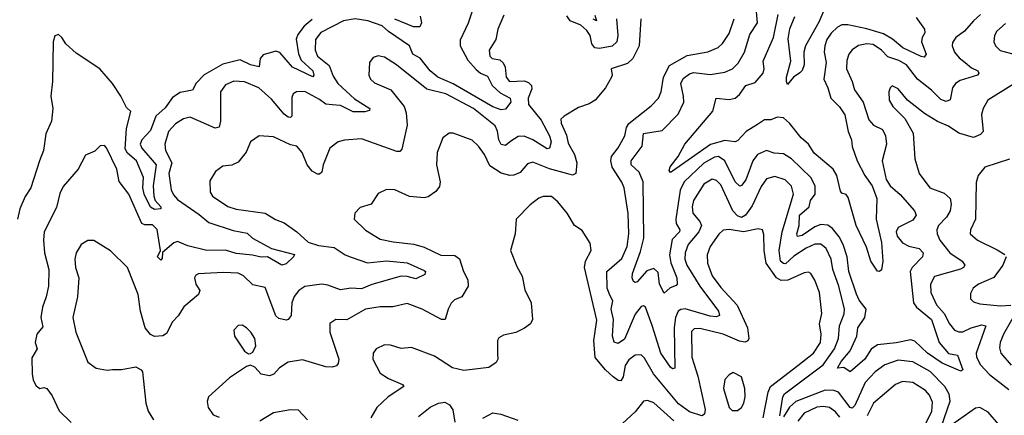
# Model space of a CAD drawing. Extents: x 1995161 to 2088924, y 769148 to 906007.
# Tile 161 of 256: x 2053969 to 2058683, y 796817 to 798710. Entities that reach past the tile are written whole.
import ezdxf

# ---------------------------------------------------------------- set-up
doc = ezdxf.new("R2010")
doc.units = 0

msp = doc.modelspace()

# ---------------------------------------------------------------- linework, layer by layer
at = {"layer": '0CON20XD'}
for points in [[(2058569.1, 798735), (2058534.5, 798705.5), (2058492, 798655), (2058450.8, 798625), (2058435, 798601.2), (2058433.2, 798585), (2058444.6, 798555), (2058467.1, 798527.1), (2058495, 798505.4), (2058525, 798479.6), (2058555.7, 798465), (2058561.4, 798455), (2058555, 798444.4), (2058471, 798419), (2058448.5, 798405), (2058434.7, 798385), (2058423.1, 798326.9), (2058405, 798318.2), (2058378.4, 798328.4), (2058333.7, 798373.7), (2058267.6, 798425), (2058214.6, 798495), (2058178.5, 798515), (2058125, 798532.5), (2058095, 798564.1), (2058055, 798590.8), (2058025.2, 798594.8), (2057985, 798586.6), (2057953.9, 798566.1), (2057938.7, 798545), (2057928.4, 798515), (2057927.3, 798475), (2057954.7, 798415), (2057965.8, 798375), (2058006.9, 798315), (2058035, 798231.1), (2058056.2, 798206.2), (2058100.4, 798185), (2058113.9, 798153.9), (2058118.3, 798115), (2058098.7, 798035), (2058118, 797945), (2058136.9, 797915), (2058184.5, 797874.5), (2058252.7, 797795), (2058260.5, 797775), (2058245, 797751.2), (2058175, 797716.5), (2058165.8, 797695), (2058169.5, 797675), (2058195, 797641.8), (2058225, 797627.2), (2058275, 797615.3), (2058294.5, 797595), (2058291.1, 797575), (2058241.5, 797525), (2058231.9, 797505), (2058248.4, 797355), (2058262.7, 797335), (2058333.6, 797275), (2058371.2, 797165), (2058415, 797113.2), (2058458.5, 797105), (2058483.8, 797035), (2058475, 797028), (2058385, 797065.8), (2058315, 797113.8), (2058255, 797172.1), (2058235, 797178.8), (2058165, 797163.3), (2058075, 797154.1), (2058045, 797134.1), (2058015, 797085.8), (2057945, 797025.3), (2057915, 797045.8), (2057885, 797042.5), (2057901.7, 797075), (2057945.2, 797125), (2057977, 797195), (2057982, 797235), (2058015.2, 797285), (2058021.2, 797325), (2057988.2, 797368.2), (2057975, 797396.5), (2057937.9, 797505), (2057931.2, 797575), (2057911.4, 797635), (2057891.9, 797671.9), (2057860.6, 797710.6), (2057837.5, 797727.5), (2057805, 797730.3), (2057775, 797719.3), (2057715, 797677.2), (2057692.2, 797672.2), (2057688.8, 797685), (2057700, 797725), (2057702.1, 797775), (2057748.4, 797815), (2057755.3, 797845), (2057777.9, 797875), (2057777.4, 797915), (2057756.7, 797955), (2057664.4, 798044.4), (2057625, 798069.1), (2057581, 798071), (2057545, 798084), (2057500.8, 798065), (2057479.2, 798035), (2057445, 797944.5), (2057425, 797916.5), (2057416.3, 797913.7), (2057395, 797933.8), (2057345, 798035.4), (2057315, 798055.2), (2057295, 798052.3), (2057245, 798023.2), (2057150.5, 797935), (2057130.4, 797895), (2057111, 797755), (2057112.4, 797735), (2057128.7, 797705), (2057127.8, 797695), (2057092.1, 797657.9), (2057079.8, 797585), (2057086, 797546), (2057115.7, 797475), (2057116.5, 797445), (2057111.3, 797438.7), (2057082.9, 797427.1), (2057055, 797402), (2057031.6, 797445), (2057025, 797500.8), (2057005, 797518.9), (2056971.7, 797508.3), (2056925, 797455.7), (2056915, 797452.5), (2056907.9, 797457.9), (2056901.5, 797475), (2056903.2, 797495), (2056941.3, 797601.3), (2056957.5, 797665), (2056954.3, 797934.3), (2056935, 797980), (2056896.2, 798015), (2056896.2, 798035), (2056949.5, 798105), (2056955.7, 798165), (2057045, 798180.7), (2057121.8, 798258.2), (2057148, 798315), (2057147.8, 798345), (2057133.8, 798405), (2057145, 798429.2), (2057175, 798451.4), (2057195, 798457.1), (2057275, 798448.6), (2057345, 798458.9), (2057381.5, 798475), (2057408.3, 798501.7), (2057439.4, 798555), (2057465, 798639.4), (2057501.6, 798695), (2057492.6, 798785)], [(2056139.4, 798765), (2056116.9, 798693.1), (2056078.1, 798611.9), (2056077.4, 798585), (2056115, 798517.2), (2056155, 798471.2), (2056175, 798454.1), (2056209.4, 798439.4), (2056230.6, 798395), (2056269.9, 798359.9), (2056317.9, 798335), (2056320, 798315), (2056295, 798282.6), (2056275, 798279), (2056235, 798293.1), (2056045, 798403.3), (2055970.7, 798435), (2055935, 798466.2), (2055885.8, 798525.8), (2055850.9, 798545), (2055835, 798585.7), (2055735, 798653), (2055705, 798680.6), (2055635.5, 798705.5), (2055575, 798714.8), (2055519.4, 798705), (2055411.2, 798648.8), (2055384.7, 798615.3), (2055383.8, 798563.8), (2055395.4, 798535), (2055450.8, 798490.8), (2055469.7, 798439.7), (2055492.4, 798405), (2055571.8, 798331.8), (2055646, 798285), (2055643.8, 798275), (2055620.9, 798269.1), (2055565, 798270), (2055505, 798299.6), (2055465, 798302.8), (2055435, 798306.1), (2055405, 798329), (2055335, 798366.2), (2055295, 798365.7), (2055279.2, 798355), (2055272.5, 798337.5), (2055271.5, 798248.5), (2055265, 798241.5), (2055255, 798243.3), (2055235, 798257.6), (2055175, 798329.7), (2055114.5, 798384.5), (2055045, 798412.5), (2054995, 798416.1), (2054955, 798398.9), (2054930.5, 798365), (2054931.1, 798225), (2054924.5, 798195.5), (2054905, 798191.8), (2054785, 798243.6), (2054753.4, 798236.6), (2054715, 798212.2), (2054681.2, 798175), (2054664, 798115), (2054668, 798085), (2054697.7, 798025), (2054683.5, 797975), (2054695, 797895.8), (2054705, 797872.1), (2054725, 797850.3), (2054827.8, 797777.8), (2054875, 797740), (2054991, 797701), (2055058.6, 797688.6), (2055084.5, 797664.5), (2055175.4, 797615.4), (2055285, 797586.9), (2055280, 797575), (2055245, 797541.5), (2055225, 797535.6), (2055155, 797575.5), (2055125, 797573.1), (2055084, 797584), (2055005, 797591.2), (2054955, 797607.2), (2054864.6, 797605.4), (2054775, 797627.6), (2054725, 797649.1), (2054708, 797642), (2054653.3, 797596.7), (2054651.7, 797568.3), (2054645, 797559.2), (2054629.4, 797575), (2054643.9, 797606.1), (2054626.9, 797706.9), (2054605, 797729.2), (2054568.8, 797728.8), (2054554.7, 797735), (2054491.5, 797875), (2054445.3, 797935.3), (2054433.6, 797995), (2054385, 798096.7), (2054375, 798108), (2054355, 798106.9), (2054329.1, 798080.9), (2054285, 798061.9), (2054249.4, 797995), (2054177.9, 797912.1), (2054161.9, 797878.1), (2054145, 797811.2), (2054087.3, 797695), (2054083.1, 797655), (2054088.5, 797595), (2054108.2, 797515), (2054106.5, 797435), (2054096.2, 797383.8), (2054078.1, 797335), (2054070.9, 797285), (2054079.5, 797240.5), (2054051.4, 797205), (2054044.2, 797165), (2054052.5, 797135), (2054027.6, 797092.4), (2054029.5, 797015), (2054034.4, 796985), (2054048.2, 796958.2), (2054065, 796945.7), (2054085, 796950), (2054100, 796945), (2054125, 796910.8), (2054158.5, 796838.5), (2054215, 796783.3)], [(2056287.4, 798732.6), (2056257.8, 798665), (2056249.2, 798615), (2056217.5, 798565), (2056219.4, 798535), (2056231.2, 798525), (2056267.5, 798517.5), (2056284.4, 798504.4), (2056293.1, 798483.1), (2056298.9, 798435), (2056314.4, 798415), (2056385, 798417.2), (2056405, 798409.3), (2056419.8, 798395), (2056421.3, 798378.7), (2056403.3, 798335), (2056404.7, 798305), (2056465, 798229.4), (2056505.5, 798155), (2056512.9, 798125), (2056505.9, 798095), (2056495, 798092.6), (2056425.1, 798135.1), (2056385, 798152.3), (2056355, 798150.6), (2056320.7, 798129.3), (2056295, 798108.4), (2056275, 798113.7), (2056263.5, 798135), (2056256.8, 798176.8), (2056245, 798202.5), (2056142.4, 798285), (2056008.8, 798355), (2055918.6, 798378.6), (2055772.5, 798495), (2055715, 798531.4), (2055685, 798537.1), (2055660.9, 798529.1), (2055644, 798505), (2055640.6, 798445), (2055649.2, 798425), (2055667.4, 798407.4), (2055745.6, 798375), (2055809.4, 798295), (2055818.8, 798265), (2055824.7, 798205), (2055798.8, 798091.2), (2055789.7, 798080.3), (2055775, 798079.5), (2055605, 798140.6), (2055525, 798134), (2055494.3, 798125.7), (2055454, 798095), (2055421.9, 798015), (2055415, 797981.2), (2055405, 797970.6), (2055395, 797970.5), (2055370, 797985), (2055345, 798016.2), (2055321.2, 798075), (2055295.7, 798105.7), (2055265, 798112), (2055185, 798149.4), (2055115, 798154), (2055075, 798126), (2055052.9, 798077.1), (2055015, 798027.8), (2054985, 798014.4), (2054941.3, 798008.7), (2054906.6, 797983.4), (2054880.3, 797939.7), (2054881.4, 797885), (2054892, 797865), (2054965, 797816.4), (2055005, 797804.1), (2055145, 797784.6), (2055193.5, 797753.5), (2055235, 797738.8), (2055296.5, 797695), (2055351.1, 797645), (2055399, 797629), (2055475, 797619.7), (2055526.9, 797585), (2055556.7, 797573.3), (2055635, 797547.5), (2055725, 797556.2), (2055825, 797546.1), (2055905, 797510.7), (2055912.1, 797505), (2055909.2, 797490.8), (2055865, 797469.5), (2055825, 797481.2), (2055795, 797482.8), (2055655, 797442.4), (2055605, 797421.7), (2055554.2, 797425.8), (2055505, 797417.5), (2055445, 797439.7), (2055415, 797443.9), (2055335, 797433.2), (2055306, 797415), (2055283.1, 797385), (2055272.3, 797355), (2055269.3, 797295), (2055255, 797275.5), (2055245, 797272.1), (2055210.5, 797280.5), (2055195, 797292.9), (2055145, 797429.1), (2055085, 797440.8), (2055040, 797485), (2055015, 797497.8), (2054945, 797501.1), (2054854.4, 797495.6), (2054825, 797493.8), (2054812.9, 797487.1), (2054806.7, 797475), (2054812, 797445), (2054831.2, 797415), (2054826, 797395), (2054754.5, 797335.5), (2054727.4, 797292.6), (2054701.2, 797265), (2054671.7, 797208.3), (2054655, 797196.7), (2054615, 797193.8), (2054595, 797203.8), (2054570.8, 797235), (2054547.3, 797315), (2054536.4, 797395), (2054485, 797523.8), (2054403.9, 797603.9), (2054325, 797653.8), (2054295, 797653.8), (2054263.3, 797635), (2054240, 797595), (2054232.9, 797565), (2054236.9, 797525), (2054253.1, 797475), (2054245.4, 797384.6), (2054223.3, 797285), (2054238.1, 797215), (2054295, 797071.2), (2054335, 797042), (2054387.7, 797032.3), (2054414.2, 797035.8), (2054456.2, 797036.2), (2054525, 797049.4), (2054551.4, 797035), (2054556.9, 797025), (2054573.1, 796875), (2054585, 796837.5), (2054610, 796795)], [(2056722.3, 798732.3), (2056730, 798705), (2056715, 798712.3)], [(2058260.7, 798720.7), (2058300.4, 798665), (2058302.2, 798647.8), (2058289.6, 798625), (2058286.6, 798605), (2058308.1, 798545), (2058298.6, 798531.4), (2058285, 798534.2), (2058197.1, 798575), (2058147.4, 798617.4), (2058105, 798642.3), (2058025, 798667.3), (2057933.8, 798685), (2057905, 798685.2), (2057884.6, 798675), (2057854.5, 798645.5), (2057832.8, 798615), (2057823.1, 798585), (2057820.2, 798555), (2057830, 798505), (2057818.2, 798425), (2057837.9, 798385), (2057851.8, 798335), (2057893.9, 798293.9), (2057919.6, 798255), (2057935.2, 798175), (2057951.2, 798135), (2057954.1, 798104.1), (2057977.7, 798035), (2058014.3, 797964.3), (2058049.4, 797915), (2058071.8, 797855), (2058068.9, 797755), (2058095.4, 797644.6), (2058100.7, 797555), (2058095, 797513.3), (2058085, 797505.8), (2058075, 797507.5), (2058044.5, 797555), (2058022.5, 797622.5), (2057973.7, 797725), (2057935, 797860), (2057925, 797874), (2057905, 797880), (2057898.9, 797888.9), (2057880.6, 797965), (2057863.3, 797995), (2057772.2, 798072.2), (2057745, 798114.2), (2057709.6, 798145), (2057655, 798214.6), (2057625, 798240.8), (2057595.4, 798244.6), (2057565, 798230.5), (2057535, 798230.9), (2057500.5, 798209.5), (2057446.5, 798175), (2057405, 798130.6), (2057393.5, 798126.5), (2057345, 798132.5), (2057276.4, 798113.6), (2057095, 797984.7), (2057085, 797978.9), (2057078.3, 797988.3), (2057083.7, 798006.3), (2057121.5, 798055), (2057152.9, 798115), (2057287.8, 798272.2), (2057303.8, 798335), (2057365, 798328.7), (2057395, 798335.4), (2057415, 798352.2), (2057445, 798394.6), (2057490, 798410), (2057528.4, 798455), (2057532.5, 798475), (2057528.5, 798511.5), (2057577.7, 798625), (2057600.2, 798735)], [(2057818.5, 798755), (2057795, 798698.7), (2057730.3, 798585), (2057722.7, 798555), (2057724, 798495), (2057715, 798467.5), (2057704.2, 798455.8)], [(2055368.8, 798711.2), (2055330.4, 798679.6), (2055300.2, 798639.8), (2055292.2, 798617.8), (2055303.6, 798546.4), (2055317.3, 798517.3), (2055372.3, 798465), (2055377.9, 798445), (2055372.8, 798437.2), (2055275, 798482.9), (2055215, 798553.3), (2055195, 798560.4), (2055135, 798542.5), (2055120.7, 798525), (2055115, 798484.6), (2055075, 798494.9), (2055025, 798518.8), (2054942.4, 798497.6), (2054853, 798447), (2054813.5, 798406.5), (2054796.6, 798373.4), (2054738.3, 798361.7), (2054701.3, 798338.7), (2054665, 798289.2), (2054621.6, 798248.4), (2054595, 798179.3), (2054554.8, 798135), (2054546.2, 798115), (2054554.7, 798095), (2054622, 798015), (2054607.6, 797915), (2054611.6, 797865), (2054617.5, 797845), (2054645.5, 797815), (2054645.7, 797805), (2054615, 797802.7), (2054595, 797813.8), (2054565, 797875.5), (2054559.5, 797905), (2054562.3, 797955), (2054529, 798035), (2054485, 798071.5), (2054475, 798092.2), (2054480.5, 798189.5), (2054500.9, 798270.9), (2054480.6, 798290.6), (2054454, 798345), (2054414.3, 798404.3), (2054353.6, 798475), (2054240.5, 798550.5), (2054190, 798595), (2054171.8, 798625), (2054155, 798638.9), (2054137.1, 798632.9), (2054129.1, 798605), (2054126.9, 798415), (2054117.7, 798345), (2054128.8, 798285), (2054122.2, 798225), (2054094.1, 798164.1), (2054082.9, 798085), (2054064, 798035), (2054022, 797905), (2053995.8, 797864.2), (2053970, 797805), (2053958.8, 797755)], [(2056943.3, 798715), (2056935.4, 798585.4), (2056905, 798524.2), (2056879.5, 798500.5), (2056801.2, 798475), (2056805.8, 798445), (2056802, 798435), (2056774, 798385), (2056723.8, 798325), (2056695, 798307.5), (2056645, 798290), (2056575, 798249.4), (2056560.6, 798235), (2056562.1, 798215), (2056587.3, 798157.2), (2056595, 798120), (2056625.5, 798065), (2056636.2, 798025), (2056631.4, 797975), (2056615, 797966.7), (2056593, 797973), (2056505, 797996.6), (2056425, 798027.8), (2056400, 798020), (2056365, 797978.9), (2056335, 797965.5), (2056315, 797963.9), (2056275, 797976), (2056220.5, 798010.5), (2056194.4, 798065), (2056165, 798105.7), (2056135, 798134.4), (2056045, 798167.5), (2056025, 798167.5), (2055994.2, 798145), (2055967.5, 798075), (2055964.6, 798015), (2055982.7, 797935), (2055978.6, 797911.4), (2055962, 797888), (2055925, 797862.2), (2055905, 797857.3), (2055835, 797863.4), (2055765, 797896.2), (2055725, 797898.1), (2055685, 797878.8), (2055652.3, 797827.7), (2055598.8, 797811.2), (2055573.3, 797785), (2055571.2, 797755), (2055625, 797702.9), (2055695, 797660), (2055757.3, 797647.3), (2055856.1, 797636.1), (2055905, 797621.8), (2055985, 797584.1), (2056052.6, 797582.6), (2056075.3, 797565.3), (2056094.5, 797505), (2056114.6, 797465), (2056115.5, 797435), (2056085.4, 797384.6), (2056050.3, 797369.7), (2056035, 797354.2), (2056020, 797325), (2056006.9, 797275), (2055988, 797275), (2055895.7, 797325.7), (2055825, 797352.1), (2055755, 797336.2), (2055695, 797336.8), (2055625, 797325.5), (2055535.3, 797274.7), (2055482.5, 797275), (2055454.3, 797255.7), (2055454.4, 797215), (2055497.9, 797085), (2055494.6, 797065.4), (2055485.4, 797054.6), (2055465, 797047.9), (2055435, 797049.7), (2055322.6, 797082.6), (2055255, 797072), (2055213.3, 797045), (2055185.8, 797014.2), (2055165, 797006.2), (2055125, 797013.8), (2055095, 797046.7), (2055075, 797057.5), (2055055, 797050), (2054973, 796997), (2054872.5, 796905), (2054866.4, 796883.6), (2054871.2, 796855), (2054895, 796819.2), (2054925, 796808.2)], [(2055886.6, 798726.6), (2055892.4, 798695), (2055885, 798676.7), (2055855, 798676.3), (2055765, 798713.2)], [(2056826.7, 798715), (2056833.2, 798635), (2056827.8, 798605), (2056805, 798584.2), (2056745, 798572.5), (2056723.2, 798575), (2056708.7, 798595), (2056700.9, 798635), (2056685, 798658.8), (2056655, 798684.8), (2056605, 798704.4), (2056589.1, 798729.1)], [(2057607.5, 796815), (2057621.9, 796905), (2057629.8, 796920.2), (2057815, 797059), (2057869.8, 797135), (2057889, 797185), (2057893.2, 797245), (2057916.8, 797303.2), (2057918.3, 797325), (2057890.2, 797435), (2057861.5, 797515), (2057853.8, 797565), (2057830, 797615), (2057805, 797636.5), (2057775, 797636.2), (2057735, 797617.2), (2057675, 797578.1), (2057635, 797542.5), (2057625, 797542.8), (2057611, 797555), (2057604.8, 797605), (2057619.2, 797695), (2057673.8, 797875), (2057664.4, 797914.4), (2057634.3, 797944.3), (2057585, 797959.7), (2057545, 797949.2), (2057518.2, 797911.8), (2057475, 797820.3), (2057444.2, 797775), (2057425, 797764), (2057405, 797771.9), (2057382.8, 797795), (2057325, 797920), (2057305, 797941.3), (2057285, 797947.1), (2057245, 797923.2), (2057194.8, 797845), (2057188, 797815), (2057191.1, 797785), (2057225.3, 797745), (2057233.5, 797725), (2057220.4, 797695), (2057169.6, 797635), (2057154.8, 797595), (2057153.3, 797565), (2057162.7, 797535), (2057225, 797435.3), (2057315.3, 797315), (2057320, 797295), (2057305, 797288), (2057275, 797291), (2057155, 797326.1), (2057135, 797324.2), (2057121.9, 797315), (2057108.8, 797285), (2057103, 797237), (2057105, 797042.5), (2057095, 797040), (2057085, 797047.8), (2057038.2, 797115), (2056997.4, 797247.4), (2056965, 797334.2), (2056955, 797341.1), (2056945, 797337.1), (2056915, 797300.4), (2056865, 797181.8), (2056835, 797160), (2056815, 797167.5), (2056807.3, 797195), (2056811.7, 797275), (2056800.6, 797325), (2056808.8, 797365), (2056795, 797392.2), (2056781, 797425), (2056780, 797505), (2056852.3, 797567.7), (2056877.7, 797625), (2056886, 797685), (2056882.5, 797782.5), (2056863.3, 797905), (2056852.3, 797932.3), (2056805.2, 798005), (2056799.3, 798035), (2056802.4, 798055), (2056835, 798097.3), (2056865.6, 798154.4), (2056874.8, 798195), (2056886, 798214), (2056991.6, 798298.4), (2057026.9, 798335), (2057039.7, 798365), (2057051.6, 798435), (2057079.7, 798490.3), (2057165, 798539.2), (2057262.9, 798557.1), (2057313.2, 798576.8), (2057334.2, 798595.8), (2057365.7, 798644.3), (2057389.7, 798715)], [(2057704.2, 798455.8), (2057674.2, 798435.8), (2057645, 798400), (2057640, 798415), (2057640, 798435), (2057661.1, 798511.1), (2057648.7, 798618.7), (2057656.6, 798666.6), (2057679.5, 798725)], [(2058688.7, 798691.3), (2058646.4, 798655), (2058635.5, 798635), (2058632.5, 798605), (2058640, 798585), (2058663.3, 798563.3), (2058735, 798543.4)], [(2058812, 798455), (2058603.1, 798325), (2058581.8, 798285), (2058574, 798256), (2058582.3, 798175), (2058569.5, 798160.5), (2058535, 798147.1), (2058465, 798167.8), (2058415, 798201.1), (2058362.8, 798222.8), (2058301.1, 798261.1), (2058220, 798325), (2058175, 798379.2), (2058146.7, 798393.3), (2058135.9, 798384.1), (2058129.2, 798365), (2058131.4, 798325), (2058148.6, 798295), (2058207, 798237), (2058247.1, 798167.1), (2058254.6, 798044.6), (2058275, 797974.2), (2058326, 797905), (2058395, 797880.3), (2058424.2, 797855), (2058428.2, 797828.2), (2058423.4, 797795), (2058405.9, 797765), (2058367.6, 797725), (2058360, 797705), (2058361.4, 797685), (2058373.6, 797655), (2058422.3, 797595), (2058481.1, 797555), (2058493.5, 797535), (2058488.1, 797525), (2058472.9, 797517.1), (2058348.8, 797481.2), (2058329.6, 797445), (2058330.8, 797405), (2058358.1, 797345), (2058395.6, 797305), (2058419.7, 797255), (2058445, 797225.3), (2058465, 797216.5), (2058485, 797216.8), (2058524.6, 797235), (2058575, 797250.6), (2058594.3, 797245), (2058548.1, 797115), (2058549.8, 797095), (2058569.2, 797059.2), (2058612.4, 797012.4), (2058705, 796940.4)], [(2058707.3, 798042.7), (2058588.8, 798005), (2058557.5, 797965), (2058548.5, 797931.5), (2058544.6, 797755.4), (2058521.1, 797705), (2058520, 797685), (2058554.7, 797654.7), (2058649.2, 797609.2), (2058686, 797586)], [(2057528.1, 796805), (2057552.8, 796927.2), (2057564, 796955), (2057694.2, 797055.8), (2057770, 797115), (2057803.3, 797165), (2057806.2, 797205), (2057798.7, 797255), (2057808.7, 797305), (2057797.5, 797405), (2057775, 797464.2), (2057756.1, 797496.1), (2057745, 797501.9), (2057725, 797498.8), (2057647, 797463), (2057615, 797462), (2057591.6, 797475), (2057542.8, 797545), (2057533.9, 797605), (2057531.8, 797681.8), (2057524.5, 797704.5), (2057505, 797709.1), (2057435, 797695.2), (2057365, 797706.6), (2057337.7, 797702.3), (2057316.7, 797683.3), (2057275.4, 797625), (2057259.6, 797585), (2057262.4, 797545), (2057284.7, 797485), (2057325, 797429.1), (2057403.4, 797343.4), (2057453, 797235), (2057460.4, 797185), (2057455, 797173.2), (2057443, 797167), (2057415, 797172), (2057336.9, 797205), (2057225, 797232.5), (2057198.6, 797231.4), (2057185, 797218), (2057186.7, 797095), (2057216.1, 797005), (2057250.2, 796845), (2057247.2, 796822.8), (2057235, 796814.2), (2057175, 796834.1), (2057122.4, 796872.4), (2057003.3, 797015), (2056960.4, 797090.4), (2056945, 797106.9), (2056915, 797104.7), (2056885, 797081.8), (2056868.4, 797055), (2056858.5, 797001.5), (2056847.3, 796982.7), (2056835, 796983.4), (2056810.5, 797000.5), (2056772.9, 797035), (2056724.2, 797094.2), (2056718.6, 797175), (2056722.3, 797207.7), (2056731.9, 797271.9), (2056672.5, 797525), (2056678.5, 797555), (2056704.3, 797605.7), (2056700.9, 797640.9), (2056661.3, 797701.3), (2056625, 797725.7), (2056590.9, 797785), (2056545, 797838.2), (2056515, 797863.5), (2056475, 797863.5), (2056454, 797856), (2056412.5, 797825), (2056345.8, 797755), (2056341.4, 797685), (2056319.4, 797605), (2056349.1, 797529.1), (2056375, 797483.3), (2056387.9, 797417.9), (2056418.1, 797355), (2056423.5, 797275), (2056414.3, 797255), (2056386.4, 797233.6), (2056345, 797214), (2056285, 797201.2), (2056262.3, 797187.7), (2056256.7, 797175), (2056257.3, 797112.7), (2056257.5, 797085), (2056250.5, 797069.5), (2056215, 797046.2), (2056095, 797032.2), (2056041.2, 797045), (2055955, 797100.5), (2055845, 797142.2), (2055795, 797136.9), (2055745, 797152.5), (2055715, 797154.1), (2055675.6, 797135), (2055660.8, 797115), (2055660.4, 797085), (2055695, 797018.1), (2055735, 796992.7), (2055801.2, 796965), (2055808, 796955), (2055733.8, 796905), (2055678.8, 796855), (2055650, 796805)], [(2058692.2, 797575), (2058676.2, 797535), (2058633.2, 797476.8), (2058560, 797445), (2058534.4, 797425), (2058520.6, 797399.4), (2058520.6, 797375), (2058535, 797359.4), (2058565, 797350), (2058665, 797340.7), (2058714.1, 797344.1)], [(2058730.3, 797295), (2058678.6, 797205), (2058662.8, 797165), (2058660.3, 797140.3), (2058666.9, 797115), (2058715, 797057.7)], [(2055065, 797111.2), (2055075, 797113.3), (2055085, 797120), (2055100.2, 797149.8), (2055094.7, 797185), (2055076.4, 797215), (2055055, 797235.6), (2055035, 797248.1), (2055015, 797247.5), (2054994.3, 797225), (2054997.5, 797195), (2055045, 797123.8), (2055065, 797111.2)], [(2058382.3, 796765), (2058422.9, 796885), (2058418.1, 796918.1), (2058397.5, 796955), (2058327.1, 797027.1), (2058245, 797073.3), (2058175, 797080.8), (2058111.6, 797058.4), (2058065, 797025.3), (2058016.7, 796973.3), (2057966.7, 796863.3), (2057955, 796851.6), (2057944.9, 796854.9), (2057888.4, 796928.4), (2057866.1, 796936.2), (2057825, 796937.7), (2057685, 796882.4), (2057654.1, 796855.9), (2057625, 796810.3)], [(2057379.5, 796839.5), (2057405, 796840.8), (2057425, 796854.2), (2057436.5, 796875), (2057442.5, 796905), (2057440, 796945), (2057425, 797001.2), (2057385, 797022), (2057365, 797011.2), (2057345, 796988.8), (2057339.1, 796945), (2057365, 796854), (2057379.5, 796839.5)], [(2058281.2, 796728.8), (2058336.1, 796835), (2058339.3, 796879.3), (2058324.2, 796914.2), (2058305, 796936.2), (2058245, 796973.6), (2058195, 796978.2), (2058161.4, 796965), (2058057.1, 796875), (2058027, 796815)], [(2055119.5, 796790.5), (2055185, 796830.7), (2055265, 796845.3), (2055303.2, 796843.2), (2055347.1, 796795)], [(2055877.9, 796812.1), (2055934.7, 796855.3), (2055975, 796874.5), (2056005, 796879.4), (2056027.2, 796867.2), (2056043.6, 796843.6), (2056051.9, 796785)], [(2057100.7, 796790.7), (2057005, 796876.7), (2056975, 796888.1), (2056955.7, 796884.3), (2056915, 796834), (2056855, 796777.5)], [(2057895, 796808.7), (2057875, 796834.1), (2057846.7, 796855), (2057815, 796860), (2057785, 796856), (2057725, 796826.8), (2057695, 796789.6)], [(2058655.3, 796775), (2058605, 796831.9), (2058565, 796854.1), (2058545, 796852), (2058409.6, 796755)], [(2056186, 796804), (2056235, 796828.1), (2056272.6, 796822.6), (2056354.1, 796794.1)]]:
    msp.add_lwpolyline(points, dxfattribs=at)

doc.saveas('drawing.dxf')
